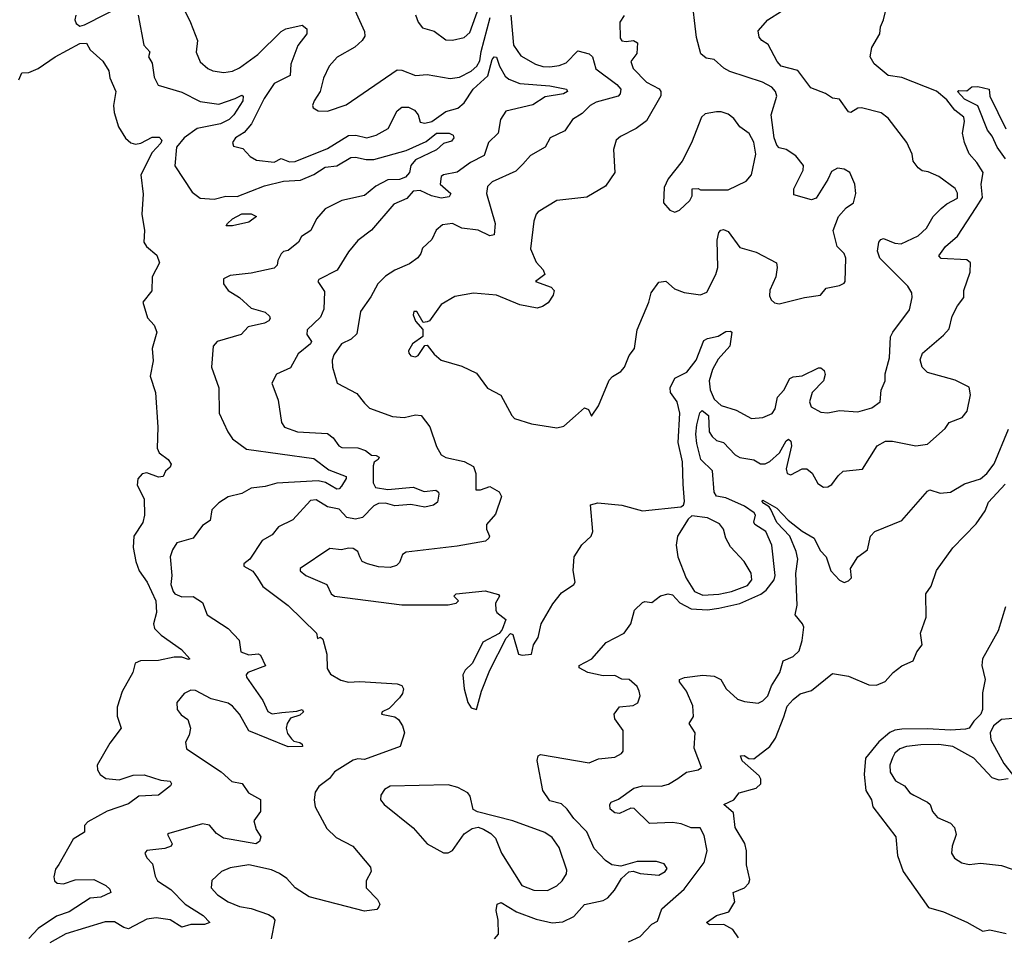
# Model space of a CAD drawing. Extents: x 1552033 to 1694788, y 811965 to 917215.
# Tile 117 of 256: x 1599836 to 1604087, y 837801 to 841766. Entities that reach past the tile are written whole.
import ezdxf

# ---------------------------------------------------------------- set-up
doc = ezdxf.new("R2010")
doc.units = 0

msp = doc.modelspace()

# ---------------------------------------------------------------- linework, layer by layer
at = {"layer": '0CON20XD'}
for points in [[(1602445, 841782.9), (1602426.5, 841755), (1602428.6, 841685), (1602435, 841674.3), (1602455, 841672), (1602485.8, 841675.8), (1602503.3, 841665), (1602500.5, 841619.5), (1602474, 841585), (1602484.5, 841555), (1602542.3, 841495), (1602597, 841467), (1602604.6, 841455), (1602603.4, 841436.6), (1602541.5, 841328.5), (1602497.3, 841295), (1602429.4, 841260.6), (1602410.6, 841245), (1602399.5, 841205), (1602405.4, 841105), (1602365, 841046.5), (1602285, 840999.3), (1602155, 840984.3), (1602075, 840936), (1602066, 840925), (1602055.6, 840894.4), (1602041.5, 840775), (1602065, 840717.5), (1602095.6, 840685), (1602103.1, 840665), (1602062.5, 840635), (1602129.8, 840609.8), (1602142.9, 840595), (1602139.2, 840575), (1602117.2, 840542.8), (1602093.6, 840526.4), (1602070.3, 840519.7), (1601995, 840534.2), (1601895, 840575.6), (1601795, 840584.3), (1601715, 840569.2), (1601656, 840535), (1601605.6, 840464.4), (1601595, 840460), (1601577.5, 840457.5), (1601550, 840505), (1601537.5, 840505), (1601535, 840490), (1601545, 840462.5), (1601577, 840427), (1601577, 840397), (1601531.9, 840365), (1601514.2, 840335), (1601516.2, 840325), (1601525, 840313.8), (1601545, 840308.8), (1601556, 840315), (1601585, 840357.5), (1601595, 840360), (1601625, 840320.8), (1601655, 840294.3), (1601745, 840269.4), (1601807.8, 840237.8), (1601855, 840174.2), (1601913.8, 840143.8), (1601960, 840055), (1601972.3, 840042.3), (1602045, 840020), (1602155, 840002), (1602185, 840008.8), (1602235.6, 840054.4), (1602275, 840088.8), (1602291.7, 840081.7), (1602305, 840052.5), (1602335, 840098), (1602381.3, 840208.7), (1602395, 840224.2), (1602431.1, 840245), (1602446.9, 840265), (1602467.1, 840315), (1602490, 840345), (1602502.5, 840425), (1602552.9, 840545), (1602562.5, 840585), (1602595, 840631.2), (1602625, 840635.8), (1602662.6, 840602.6), (1602705, 840586.9), (1602775, 840577.5), (1602802.1, 840587.9), (1602841.2, 840665), (1602850, 840695), (1602847.6, 840812.4), (1602854, 840846), (1602863.2, 840856.8), (1602875, 840859.5), (1602895, 840851.1), (1602945, 840781.8), (1603015, 840761.1), (1603104, 840715), (1603106.9, 840695), (1603100, 840655), (1603075, 840597.5), (1603073, 840573), (1603080, 840555), (1603095, 840542), (1603115, 840538), (1603225, 840565.6), (1603293.9, 840576.1), (1603317.5, 840605), (1603375, 840616.7), (1603395, 840627.5), (1603400, 840635), (1603403.3, 840735), (1603395, 840756), (1603365.6, 840785), (1603347.9, 840855), (1603371.1, 840915), (1603405, 840953.1), (1603435.5, 840975), (1603445.8, 841015), (1603441.2, 841055), (1603419.5, 841105), (1603395, 841119.8), (1603366.4, 841123.6), (1603340.5, 841109.5), (1603325.5, 841075), (1603275, 840994.6), (1603255, 840987.7), (1603178.5, 841008.5), (1603177.6, 841035), (1603218.5, 841115), (1603220, 841135), (1603187.3, 841177.3), (1603145, 841204.4), (1603115, 841212), (1603105, 841223.8), (1603093.9, 841255), (1603080.9, 841355), (1603105.2, 841435), (1603098.9, 841455), (1603083.4, 841473.4), (1603043.1, 841495), (1602901.5, 841541.5), (1602875.8, 841555.8), (1602835, 841593.3), (1602799.1, 841599.1), (1602777.4, 841617.4), (1602758.3, 841688.3), (1602736.5, 841875)], [(1600078.6, 841785), (1600073.8, 841765), (1600079.5, 841749.5), (1600095, 841738), (1600115, 841743.1), (1600305, 841840.4)], [(1601260.6, 841855), (1601324.3, 841715), (1601325.7, 841695), (1601314.4, 841675), (1601282.6, 841647.4), (1601207, 841603), (1601172.5, 841565), (1601147.2, 841512.8), (1601132.9, 841455), (1601106.9, 841415), (1601100, 841395), (1601103.3, 841385), (1601125, 841372), (1601165, 841370.9), (1601245, 841397.1), (1601465, 841548.2), (1601485, 841548.1), (1601545, 841523.8), (1601595, 841529.1), (1601695, 841511.2), (1601735, 841517.5), (1601785, 841543.8), (1601809.5, 841565), (1601821.9, 841588.1), (1601828, 841628), (1601867.7, 841775)], [(1601545, 841786), (1601555.6, 841755), (1601575, 841730), (1601625, 841715.6), (1601675, 841679.2), (1601705, 841676.8), (1601755, 841688), (1601779.8, 841710.2), (1601830.8, 841855)], [(1601885.8, 837794.2), (1601902.5, 837815), (1601901.1, 837875), (1601893.2, 837916.8), (1601898, 837945), (1601915, 837951.9), (1601981, 837911), (1602065, 837879.2), (1602135, 837864.2), (1602181.5, 837868.5), (1602228.6, 837891.4), (1602275, 837942.7), (1602355, 837960.9), (1602375, 837972.2), (1602404.3, 838005), (1602433.8, 838055), (1602466.4, 838083.6), (1602485, 838086.7), (1602515, 838077.5), (1602595, 838070), (1602622.9, 838085), (1602630.9, 838099.1), (1602618.8, 838118.8), (1602585, 838128.8), (1602501.2, 838128.8), (1602431.7, 838108.3), (1602392.5, 838115), (1602365, 838133.8), (1602315.6, 838185), (1602285, 838257.5), (1602228.6, 838315), (1602199.4, 838355), (1602175, 838377.3), (1602125, 838390.4), (1602095, 838436.2), (1602070.4, 838565), (1602074.5, 838585), (1602085, 838591.2), (1602295, 838555.7), (1602335, 838571.8), (1602405, 838580), (1602433.8, 838595), (1602440.8, 838605), (1602440.8, 838695), (1602406, 838745), (1602402, 838765), (1602425, 838796.7), (1602485, 838802.5), (1602505, 838814.2), (1602514.3, 838845), (1602510.8, 838865), (1602502, 838885), (1602467.5, 838915), (1602435, 838916.2), (1602405, 838932.7), (1602355, 838931.2), (1602289.2, 838945), (1602251.2, 838965), (1602251.2, 838975), (1602305.7, 839005), (1602368.1, 839075), (1602445.3, 839114.7), (1602474.6, 839155), (1602490, 839215), (1602525, 839247.5), (1602535, 839252.5), (1602565, 839247.5), (1602603.1, 839276.9), (1602635, 839285.8), (1602655, 839280.8), (1602686.1, 839246.1), (1602735, 839220.2), (1602805, 839216.3), (1602855, 839223), (1602945, 839243.2), (1603036.3, 839283.7), (1603059.1, 839300.9), (1603093.8, 839345), (1603098.4, 839365), (1603084, 839495), (1603056.9, 839555), (1603010.4, 839585), (1603005.9, 839595), (1603012.8, 839625), (1603006.7, 839635), (1602965, 839664), (1602885, 839699.5), (1602845, 839707), (1602834.5, 839725), (1602826.5, 839816.5), (1602777.4, 839865), (1602758.9, 839935), (1602754.9, 839975), (1602759.4, 840015), (1602772.4, 840067.6), (1602782.3, 840077.7), (1602809.3, 840055), (1602812.9, 839985), (1602825, 839965.5), (1602845, 839946.9), (1602875, 839939.3), (1602924.6, 839885), (1602945, 839874.1), (1603005, 839863.8), (1603035, 839846.4), (1603055, 839846.8), (1603075, 839857.1), (1603115.9, 839894.1), (1603145, 839945.7), (1603155, 839953.1), (1603165.2, 839945.2), (1603168.7, 839925), (1603144.7, 839825), (1603149.2, 839805), (1603165, 839798.6), (1603215, 839825.5), (1603235, 839825.6), (1603256.9, 839806.9), (1603281.7, 839761.7), (1603305.8, 839745.8), (1603325, 839747.5), (1603342.4, 839757.6), (1603369.2, 839795), (1603392, 839815), (1603475, 839824.4), (1603537.8, 839925), (1603574.7, 839945.3), (1603605, 839944.6), (1603705, 839923.9), (1603755, 839932.2), (1603831.2, 839998.8), (1603848.8, 840025), (1603905, 840046.5), (1603927.5, 840075), (1603940.9, 840145), (1603935, 840177.5), (1603875, 840207.5), (1603755, 840240.9), (1603732.7, 840265), (1603723.9, 840296.1), (1603733.3, 840325), (1603825, 840402.5), (1603849.6, 840430.4), (1603862.3, 840485), (1603885, 840529.2), (1603912, 840565), (1603912.9, 840595), (1603939.2, 840675), (1603941.2, 840715), (1603925, 840727.5), (1603815, 840734.4), (1603804, 840745), (1603833.8, 840785), (1603885, 840830), (1603965.5, 840954.5), (1603992.4, 840997.6), (1603987.5, 841055), (1603996.5, 841105), (1603969.2, 841149.2), (1603935.3, 841185.3), (1603915, 841235.6), (1603906.5, 841275), (1603915.8, 841325), (1603912.4, 841345), (1603874, 841374), (1603839, 841419), (1603795, 841456.2), (1603645, 841515.2), (1603585, 841524.2), (1603525.5, 841575), (1603507.7, 841605), (1603515.5, 841645), (1603549.2, 841705), (1603552, 841735), (1603566, 841765), (1603586.9, 841855)], [(1600545, 841810), (1600573.7, 841753.7), (1600603.1, 841675), (1600598.2, 841625), (1600615, 841584), (1600648, 841555), (1600670, 841545), (1600716.8, 841536.8), (1600755, 841542.5), (1600785, 841557.7), (1600863.5, 841615), (1600965, 841714.3), (1600985, 841725.7), (1601055, 841742.5), (1601075, 841726.2), (1601075.6, 841705), (1601036.3, 841653.7), (1601006.6, 841573.4), (1601003.4, 841525), (1600935, 841490.4), (1600891.4, 841425), (1600836.9, 841315), (1600805, 841278.6), (1600767.5, 841255), (1600754, 841235), (1600759.3, 841219.3), (1600799.7, 841209.7), (1600830.8, 841175), (1600858.2, 841158.2), (1600935, 841149.7), (1600965, 841165.7), (1601001.1, 841151.1), (1601025, 841152.4), (1601165, 841208.9), (1601255, 841264.7), (1601287, 841267), (1601335, 841255.5), (1601375, 841266), (1601426.2, 841295), (1601465, 841371.9), (1601485, 841387.6), (1601515, 841387), (1601540.4, 841375), (1601555.9, 841355), (1601565, 841322.5), (1601585, 841318.2), (1601615, 841325.7), (1601675, 841369), (1601727.3, 841382.7), (1601755, 841406.5), (1601793.3, 841465), (1601856.7, 841523.3), (1601875, 841593.1), (1601885, 841605.4), (1601895, 841604), (1601907.1, 841565), (1601932, 841522), (1601947.9, 841507.9), (1601995, 841490.5), (1602125, 841480.2), (1602196.7, 841465), (1602200.8, 841455), (1602183.3, 841445), (1602105, 841432.6), (1602052, 841398), (1601935, 841370.7), (1601912.1, 841335), (1601901.6, 841275), (1601860.4, 841235), (1601840.6, 841179.4), (1601781.8, 841148.2), (1601725, 841106.8), (1601665.4, 841094.6), (1601655, 841087.5), (1601650.9, 841055), (1601697.5, 841015), (1601689.3, 841000.7), (1601655, 840994.5), (1601614.2, 841004.2), (1601565, 841027.5), (1601535, 841024.3), (1601507.2, 840992.8), (1601451.7, 840968.3), (1601355, 840855.7), (1601295, 840811.5), (1601255, 840763.3), (1601206, 840684), (1601127.6, 840642.4), (1601122.9, 840635), (1601151.7, 840591.7), (1601148.2, 840515), (1601135, 840480), (1601076.4, 840425), (1601075.6, 840405), (1601095.6, 840375), (1601091.9, 840365), (1601037.4, 840322.6), (1601005, 840261.9), (1600945, 840233.8), (1600924.3, 840195), (1600952, 840122), (1600965.4, 840025), (1600979.6, 840005), (1601035.7, 839985.7), (1601165, 839977.3), (1601189.7, 839959.7), (1601214, 839925), (1601227, 839917), (1601295.2, 839915.2), (1601328.1, 839905), (1601355, 839884.3), (1601375, 839882.9), (1601388.1, 839875), (1601384, 839865), (1601366.4, 839853.6), (1601361.8, 839838.2), (1601361.5, 839765), (1601372.5, 839745), (1601425, 839735.9), (1601535, 839746.2), (1601582.3, 839727.7), (1601632.3, 839732.3), (1601643.5, 839725), (1601645.8, 839715.8), (1601639, 839681), (1601622.1, 839667.9), (1601585, 839660.2), (1601525, 839670.5), (1601455, 839664.8), (1601415, 839677.5), (1601385, 839674.7), (1601364.8, 839665.2), (1601315.8, 839615), (1601285, 839607.1), (1601247.6, 839615), (1601215, 839650.7), (1601165, 839660.6), (1601115, 839691.2), (1601091.1, 839688.9), (1601015, 839605.5), (1600953.1, 839575), (1600925, 839539.4), (1600882.7, 839515), (1600829.2, 839435), (1600803.5, 839415), (1600803.6, 839405), (1600842.5, 839382.5), (1600862.7, 839355), (1600885, 839317.5), (1600994.4, 839235), (1601117.5, 839115), (1601121.7, 839091.7), (1601135, 839097.5), (1601145, 839090), (1601162.2, 839025), (1601162.5, 838962.5), (1601177.4, 838937.4), (1601222.6, 838912.6), (1601255, 838903.8), (1601303.7, 838906.3), (1601465, 838896.2), (1601485, 838889.5), (1601493.5, 838875), (1601488.9, 838855), (1601475, 838835.6), (1601430.3, 838789.7), (1601400, 838775), (1601397.5, 838765), (1601455, 838754), (1601471.7, 838741.7), (1601488.8, 838715), (1601496.7, 838685), (1601478.8, 838625), (1601325, 838569.6), (1601295, 838572.9), (1601275, 838566.8), (1601195, 838515.5), (1601173.1, 838486.9), (1601127.4, 838452.6), (1601112.1, 838427.9), (1601106.9, 838395), (1601111.1, 838365), (1601161.7, 838271.7), (1601202.6, 838232.6), (1601274.2, 838195), (1601350.5, 838105), (1601352.8, 838085), (1601332.3, 838045), (1601331.9, 838015), (1601381.2, 837965), (1601390, 837945), (1601386.4, 837933.6), (1601378, 837922), (1601325, 837914.2), (1601085, 837975.7), (1601025, 838015.6), (1600988.5, 838055), (1600957.2, 838077.2), (1600923.1, 838093.1), (1600825, 838115.1), (1600745, 838101.3), (1600707.5, 838085), (1600665, 838046.2), (1600661.9, 838015), (1600690, 837985), (1600735.8, 837955), (1600785, 837934.7), (1600835, 837926.1), (1600910.5, 837899.5), (1600928.9, 837888.9), (1600937.8, 837875), (1600921.5, 837795)], [(1603215, 840227.5), (1603285, 840261.4), (1603295, 840262), (1603309.3, 840249.3), (1603313.3, 840233.3), (1603306.2, 840205), (1603257.7, 840155), (1603245.6, 840115), (1603253.6, 840093.6), (1603295, 840070.6), (1603325, 840066.7), (1603375, 840076.7), (1603455, 840071.1), (1603515, 840089.1), (1603550.4, 840115), (1603555.6, 840165), (1603572.5, 840205), (1603573.3, 840235), (1603592.1, 840305), (1603596.4, 840395), (1603605.5, 840415), (1603678.1, 840511.9), (1603690, 840565), (1603687.9, 840585), (1603670, 840615), (1603549.3, 840735), (1603540, 840765), (1603545.4, 840804.6), (1603553.4, 840816.6), (1603565, 840820.4), (1603615, 840800.6), (1603642.3, 840797.7), (1603715, 840831.3), (1603750.8, 840865), (1603780.5, 840915), (1603815, 840949.6), (1603839.3, 840970.7), (1603885, 840994.7), (1603885, 841016), (1603875, 841035.8), (1603805, 841088), (1603758.8, 841108.8), (1603732.7, 841112.7), (1603715, 841126.2), (1603693.3, 841155), (1603688.8, 841185), (1603666.9, 841235), (1603585, 841340.5), (1603555, 841363.3), (1603470, 841385), (1603455, 841382.9), (1603425, 841364.3), (1603415, 841367.5), (1603375, 841422), (1603345, 841426.2), (1603315, 841446.6), (1603251.2, 841471.2), (1603195, 841546.2), (1603124.3, 841565), (1603105.7, 841585), (1603068, 841658), (1603040, 841675), (1603029.3, 841689.3), (1603025, 841717.5), (1603066.2, 841765), (1603125, 841802.5)], [(1600346.7, 841785), (1600371.9, 841655), (1600396.9, 841626.9), (1600392.2, 841605), (1600407.2, 841577.2), (1600416.7, 841516.7), (1600433, 841483), (1600535, 841452.1), (1600615, 841412.1), (1600695, 841400.8), (1600765.7, 841425.7), (1600795, 841440), (1600800.8, 841435), (1600798.7, 841415), (1600759.7, 841355), (1600739.7, 841335), (1600702.5, 841315), (1600602.5, 841295), (1600545, 841255.3), (1600512.8, 841215), (1600505, 841134), (1600580.9, 841020.9), (1600615, 840994.4), (1600675, 840989.6), (1600725, 841003.3), (1600775, 841001.8), (1600892.7, 841047.3), (1600975, 841067.9), (1601047.6, 841072.4), (1601105, 841097), (1601155, 841128.1), (1601205.6, 841134.4), (1601265, 841169.6), (1601285, 841172.3), (1601331.3, 841161.3), (1601365, 841161.3), (1601505, 841200.8), (1601590.7, 841239.3), (1601635, 841275.1), (1601690, 841275), (1601707.3, 841267.3), (1601710, 841255), (1601699.4, 841240.6), (1601665, 841230), (1601635, 841203.9), (1601545, 841160), (1601524.8, 841135), (1601519.2, 841105), (1601501.6, 841085), (1601475, 841075.2), (1601425, 841073), (1601373.5, 841046.5), (1601325, 841006.2), (1601226.2, 840983.8), (1601155, 840948.9), (1601117.1, 840905), (1601092.5, 840855), (1601051.7, 840828.3), (1601038.8, 840805), (1600995, 840768.8), (1600975, 840763.8), (1600965, 840753.8), (1600950, 840725), (1600947.5, 840705), (1600935, 840691.6), (1600835, 840670.2), (1600745, 840660.9), (1600715, 840645.6), (1600715.5, 840625), (1600735, 840595.8), (1600785, 840565.7), (1600835, 840518.6)], [(1601956.7, 841785), (1601968.1, 841655), (1601999.7, 841609.7), (1602062.8, 841572.8), (1602095, 841562.7), (1602125, 841561.6), (1602165, 841567.7), (1602195, 841579.7), (1602245, 841631.5), (1602295, 841618.5), (1602308.9, 841605), (1602323.7, 841553.7), (1602414, 841485), (1602431.6, 841465), (1602428.2, 841445), (1602419.5, 841435), (1602325, 841409.8), (1602299.1, 841395), (1602265, 841360.5), (1602222.9, 841335), (1602189.2, 841285), (1602126.7, 841255), (1602104, 841215), (1602041.3, 841178.7), (1602008, 841142), (1601978.6, 841111.4), (1601875.3, 841064.7), (1601855.5, 841045), (1601851.5, 841015), (1601888.9, 840885), (1601884.4, 840835.6), (1601865, 840831.9), (1601815, 840856.4), (1601745, 840864.5), (1601705, 840884.7), (1601661.4, 840878.6), (1601633.5, 840856.5), (1601615, 840815.7), (1601575, 840778.8), (1601568.1, 840755), (1601555, 840737.1), (1601519.1, 840710.9), (1601455, 840683.3), (1601415, 840658.1), (1601381.9, 840625), (1601352.4, 840567.6), (1601307.3, 840505), (1601291.1, 840408.9), (1601266.5, 840385), (1601225.4, 840365), (1601192.3, 840317.7), (1601185.3, 840295), (1601186.2, 840265), (1601206.2, 840195), (1601290.7, 840150.7), (1601325, 840109.2), (1601346.7, 840086.7), (1601445, 840051.1), (1601495, 840047.3), (1601545, 840058.8), (1601569.2, 840055), (1601606.3, 840006.3), (1601635, 839922), (1601655.4, 839885.4), (1601675, 839874.5), (1601755, 839857.3), (1601794.6, 839834.6), (1601804.6, 839804.6), (1601804.5, 839734.5), (1601825, 839734.5), (1601865, 839748.2), (1601906.2, 839726.2), (1601915.6, 839705), (1601890.3, 839629.7), (1601851.4, 839585), (1601851.9, 839565), (1601864, 839535), (1601862, 839525), (1601846.6, 839513.4), (1601725, 839491.3), (1601504.7, 839465.3), (1601488, 839455), (1601475, 839420), (1601463, 839407), (1601435, 839398.9), (1601385, 839401.5), (1601337.5, 839415), (1601313.8, 839425), (1601304.3, 839444.3), (1601295, 839468), (1601275, 839480.6), (1601255, 839482.9), (1601225, 839475.8), (1601175, 839481.2), (1601047.1, 839395), (1601046.9, 839385), (1601070.5, 839365), (1601161.5, 839325), (1601180, 839285), (1601195, 839274.5), (1601485, 839238.2), (1601685, 839238), (1601720, 839245), (1601730, 839255), (1601710, 839275), (1601720, 839285), (1601845, 839298.6), (1601903, 839283), (1601907.5, 839275), (1601890, 839245), (1601892, 839215), (1601896.2, 839205), (1601934.3, 839175), (1601919.4, 839130.6), (1601905.7, 839114.3), (1601835, 839076.4), (1601790.9, 838985), (1601758.9, 838955), (1601749.5, 838935), (1601754.3, 838875), (1601771.2, 838815), (1601785, 838792.5), (1601807.5, 838785), (1601830, 838865), (1601866, 838955), (1601935.9, 839094.1), (1601955, 839113.3), (1601965, 839110), (1601990, 839025), (1602005, 839020.9), (1602046, 839025), (1602054, 839065), (1602074.1, 839095.9), (1602087.8, 839155), (1602137.7, 839242.3), (1602175, 839290), (1602228.8, 839325), (1602233.8, 839335), (1602225.9, 839385.9), (1602230, 839445), (1602262.7, 839497.3), (1602303.3, 839535), (1602310.8, 839555), (1602300, 839670), (1602332, 839678), (1602435, 839668.3), (1602525, 839644.2), (1602689.7, 839660.3), (1602701.7, 839668.3), (1602706.4, 839683.6), (1602700.4, 839759.6), (1602697.1, 839855), (1602678.3, 839938.3), (1602685.4, 840065.4), (1602674.6, 840115), (1602645.8, 840155), (1602644, 840175), (1602665, 840216.7), (1602716.6, 840243.4), (1602756.6, 840295), (1602790.3, 840379.7), (1602805, 840388.5), (1602851.8, 840398.2), (1602885, 840418.5), (1602905, 840420), (1602910.8, 840415), (1602902.2, 840355), (1602851.5, 840298.5), (1602827, 840255), (1602813.3, 840205), (1602816.9, 840166.9), (1602835, 840126.5), (1602865, 840099.1), (1602929.1, 840079.1), (1602995, 840042.5), (1603045, 840047.5), (1603085, 840064.6), (1603098.1, 840085), (1603107.9, 840135), (1603135, 840165.4), (1603160.4, 840215), (1603175, 840222.7), (1603215, 840227.5)], [(1599832.4, 841505), (1599845, 841536.1), (1599875, 841537.3), (1599915.5, 841554.5), (1599988.4, 841605), (1600095, 841662.5), (1600124.2, 841664.2), (1600140, 841635), (1600195, 841586), (1600220, 841545), (1600224.6, 841514.6), (1600251.2, 841455), (1600241.1, 841395), (1600242.9, 841365), (1600262.5, 841302.5), (1600293.1, 841253.1), (1600315, 841232.9), (1600335, 841227.4), (1600358.1, 841231.9), (1600407.8, 841257.8), (1600437.6, 841257.6), (1600448.8, 841245), (1600445, 841231.8), (1600408.1, 841191.9), (1600358.2, 841095), (1600368.4, 841011.6), (1600362.5, 840925), (1600374.8, 840855), (1600371.8, 840805), (1600383.1, 840785), (1600427.9, 840747.9), (1600439.4, 840715), (1600407, 840655), (1600405.8, 840594.2), (1600367.8, 840545), (1600387.8, 840477.8), (1600415.8, 840445.8), (1600427.6, 840415), (1600407.3, 840345), (1600411.7, 840291.7), (1600398.6, 840225), (1600421.6, 840155), (1600432.1, 840005), (1600429.6, 839915), (1600437.5, 839895), (1600476.4, 839865), (1600490, 839845), (1600485, 839831.9), (1600464.7, 839815.3), (1600455, 839791.5), (1600435, 839788.6), (1600385, 839808.3), (1600365, 839803.3), (1600345, 839782.5), (1600343.3, 839755), (1600373.2, 839695), (1600374.8, 839625), (1600366.6, 839593.4), (1600328.1, 839535), (1600325.4, 839485), (1600336.8, 839425), (1600351.5, 839385), (1600386.4, 839335), (1600423.9, 839255), (1600425.9, 839204.1), (1600413.6, 839155), (1600417.3, 839135), (1600446, 839106), (1600534.2, 839045), (1600570, 839005), (1600565, 839001.2), (1600535, 839011.5), (1600502.1, 839012.1), (1600435, 838997.5), (1600357.5, 838995), (1600333.8, 838985), (1600324.3, 838945.7), (1600277.4, 838862.6), (1600256.4, 838795), (1600256.9, 838756.9), (1600273.5, 838705), (1600225, 838640), (1600170, 838545), (1600171.5, 838525), (1600182.5, 838505), (1600207.1, 838487.1), (1600265, 838481.1), (1600325, 838501.1), (1600372.6, 838502.6), (1600445, 838480), (1600485.9, 838475.9), (1600491.2, 838465), (1600486, 838455), (1600435, 838415.6), (1600349.4, 838410.6), (1600305, 838377.5), (1600213.9, 838346.1), (1600130.3, 838299.7), (1600116, 838285), (1600116, 838255), (1600067.1, 838225), (1600004.6, 838115.4), (1599990.6, 838095), (1599982.9, 838062.9), (1599986, 838045), (1599996.7, 838035), (1600025, 838032.1), (1600075, 838049.6), (1600155, 838050.9), (1600208, 838025), (1600225, 838008.8), (1600228.8, 837995), (1600185.2, 837974.8), (1600139.6, 837970.4), (1600048.8, 837911.2), (1599995, 837892.9), (1599915, 837838.8), (1599875, 837796.4)], [(1604092.8, 841165), (1604056.2, 841215), (1604035, 841262.5), (1604015, 841288.1), (1603973, 841393), (1603915, 841422.3), (1603884.4, 841455), (1603890.3, 841459.7), (1603925, 841458.8), (1603947.5, 841475), (1603972.7, 841477.3), (1604022.5, 841465), (1604024.2, 841435), (1604093.8, 841293.8)], [(1602665, 840934), (1602685, 840942.5), (1602728.8, 840985), (1602740, 841005), (1602740, 841035), (1602765, 841036), (1602775, 841030), (1602895, 841030.6), (1602971.8, 841068.2), (1602995.6, 841095), (1603013.6, 841185), (1603005.8, 841235.8), (1602985, 841274.4), (1602945, 841302.5), (1602918.9, 841338.9), (1602895, 841356.9), (1602865, 841368.1), (1602845, 841368.1), (1602795, 841358.1), (1602779.2, 841345), (1602735.8, 841234.2), (1602696.7, 841155), (1602635, 841077.5), (1602618.8, 841041.2), (1602616.2, 840975), (1602642.3, 840942.3), (1602665, 840934)], [(1600755, 840874.6), (1600727.5, 840875), (1600732.5, 840885), (1600755, 840905.8), (1600795, 840927.1), (1600835, 840926.2), (1600857.5, 840915), (1600825, 840890.6), (1600755, 840874.6)], [(1600835, 840518.6), (1600895, 840502.5), (1600914, 840485), (1600916.9, 840475), (1600910.8, 840465), (1600893.3, 840455), (1600822, 840438), (1600791.2, 840405), (1600688, 840375), (1600671.4, 840355), (1600663.8, 840265), (1600695.7, 840175), (1600696.2, 840065), (1600734.2, 839985), (1600753.8, 839955), (1600815, 839909.6), (1601105, 839870), (1601170.7, 839820.7), (1601245, 839792.5), (1601245, 839782.9), (1601225, 839750.6), (1601215, 839738.9), (1601205, 839737.3), (1601156.1, 839766.1), (1601125, 839773.8), (1600946.2, 839763.8), (1600895, 839748.3), (1600835, 839741.8), (1600795, 839718.9), (1600736.4, 839703.6), (1600695, 839678.1), (1600665, 839648), (1600658.6, 839601.4), (1600625, 839580.6), (1600585, 839525.6), (1600514.4, 839505), (1600495, 839475.8), (1600485.9, 839445), (1600492.9, 839365), (1600488.8, 839325), (1600497.5, 839295), (1600505.8, 839285), (1600535, 839272.7), (1600585, 839273.1), (1600625, 839247.1), (1600644.7, 839194.7), (1600735, 839135.8), (1600782.5, 839085), (1600790, 839035), (1600825, 839022), (1600865, 839026), (1600875, 839020), (1600896.4, 838973.6), (1600820, 838945), (1600812.9, 838935), (1600814.4, 838925), (1600885, 838824.4), (1600906.4, 838776.4), (1600925, 838766.9), (1600967.3, 838772.7), (1601032.1, 838777.9), (1601055, 838785.4), (1601060.8, 838775), (1601045, 838761.5), (1601005, 838747.8), (1600990, 838725), (1600986.2, 838705), (1600992.4, 838682.4), (1601008.8, 838658.8), (1601019.1, 838649.1), (1601045, 838642.9), (1601055.6, 838635), (1601056, 838625), (1600995, 838623.5), (1600825, 838693.6), (1600784.8, 838765), (1600755, 838799.8), (1600735, 838813.1), (1600661.8, 838831.8), (1600595, 838867.1), (1600575, 838869.6), (1600545.8, 838855), (1600514, 838815), (1600515.8, 838785), (1600532.8, 838762.8), (1600561.7, 838741.7), (1600572.9, 838705), (1600567.5, 838675), (1600552, 838645), (1600556.2, 838615), (1600705, 838515.6), (1600751.1, 838475), (1600795.8, 838465.8), (1600823.5, 838425), (1600875, 838396.2), (1600875.4, 838355), (1600875, 838344.2), (1600846.9, 838305), (1600856.4, 838266.4), (1600876.2, 838235), (1600871.2, 838215), (1600855, 838205.7), (1600715, 838229.7), (1600685, 838249.6), (1600655, 838285.6), (1600625, 838291.9), (1600480, 838250), (1600473.8, 838245), (1600493.8, 838205), (1600490, 838195), (1600462.5, 838185), (1600385, 838176.9), (1600376, 838165), (1600384.2, 838145), (1600408.5, 838118.5), (1600420.4, 838065), (1600430.8, 838045), (1600487.5, 838007.5), (1600550.6, 837945), (1600627.3, 837895), (1600656.7, 837865), (1600633.1, 837856.9), (1600575, 837857), (1600535.3, 837844.7), (1600485, 837876.7), (1600424.3, 837885.7), (1600385, 837879.1), (1600305, 837837.8), (1600285, 837843.2), (1600245, 837868.2), (1600205, 837868.2), (1600035, 837816.7), (1599965, 837777.9)], [(1602465, 837781.9), (1602515, 837804.4), (1602565, 837858.8), (1602589.3, 837870.7), (1602608.6, 837925), (1602705, 838010), (1602791.5, 838125), (1602804.4, 838175), (1602791.3, 838241.3), (1602774.2, 838274.2), (1602735, 838273.9), (1602691.5, 838291.5), (1602655, 838297), (1602555, 838292.9), (1602488.3, 838358.3), (1602475, 838358.9), (1602425, 838336.3), (1602405, 838338.6), (1602384.6, 838355), (1602383.8, 838375), (1602390, 838385), (1602421.7, 838398.3), (1602487.8, 838445), (1602526.4, 838456.4), (1602605, 838454.6), (1602636.7, 838463.3), (1602678, 838488), (1602714.6, 838515.4), (1602764.5, 838525.5), (1602780, 838535), (1602747.9, 838617.9), (1602751.8, 838685), (1602725.7, 838725), (1602744.7, 838755.3), (1602741.8, 838801.8), (1602714.8, 838865), (1602684.2, 838905), (1602684.6, 838915), (1602706.8, 838923.2), (1602785, 838933.5), (1602835, 838929.3), (1602862.5, 838915), (1602886.7, 838875), (1602935, 838830), (1602965, 838820), (1603025, 838812.5), (1603045, 838822.9), (1603065.5, 838845), (1603081.8, 838888.2), (1603117.5, 838945), (1603131.9, 838995), (1603175, 839014.5), (1603200.8, 839039.2), (1603215, 839083.3), (1603221.2, 839141.2), (1603216.1, 839156.1), (1603183.8, 839195), (1603193.4, 839236.6), (1603187, 839373), (1603195.9, 839435), (1603187.9, 839467.9), (1603161.6, 839535), (1603105, 839593.2), (1603078.8, 839648.8), (1603071.1, 839661.1), (1603048.6, 839675), (1603040.8, 839685), (1603045, 839690), (1603105, 839655.4), (1603153.9, 839603.9), (1603215, 839555.6), (1603266, 839525), (1603291.8, 839471.8), (1603317.5, 839445), (1603337.5, 839385), (1603375, 839344), (1603395, 839334.2), (1603415, 839341.2), (1603426.7, 839355), (1603423.3, 839395), (1603454.5, 839445.5), (1603496.2, 839475), (1603510, 839535), (1603528.8, 839555), (1603645, 839602.5), (1603755, 839729.2), (1603765, 839733.8), (1603809.5, 839719.5), (1603855, 839724.4), (1603915, 839760), (1603985, 839782.3), (1604011.6, 839805), (1604042.7, 839847.3), (1604105, 839996.7)], [(1602939.5, 837799.5), (1602915, 837834.4), (1602876.4, 837856.4), (1602814.7, 837854.7), (1602801.2, 837865), (1602844, 837895), (1602898.1, 837911.9), (1602923.6, 837955), (1602916, 837995), (1602965, 838015.6), (1602984.4, 838035), (1602988.7, 838051.3), (1602974.5, 838114.5), (1602973.6, 838175), (1602966.6, 838206.6), (1602925, 838275.5), (1602918.4, 838338.4), (1602876, 838375), (1602919.5, 838395), (1602941.8, 838425), (1603015, 838445.8), (1603035.6, 838465), (1603036, 838485), (1603029.3, 838499.3), (1602955, 838563.8), (1602947.5, 838585), (1602963.9, 838586.1), (1602984.2, 838574.2), (1603005, 838572.5), (1603074.8, 838625.2), (1603098.7, 838661.3), (1603135, 838754.2), (1603150.2, 838799.8), (1603175, 838828.7), (1603205, 838853.2), (1603255, 838867.8), (1603345, 838940.8), (1603415, 838929.4), (1603501.9, 838891.9), (1603535, 838890), (1603573.1, 838906.9), (1603607.8, 838945), (1603645, 838973.8), (1603693.9, 838996.1), (1603710, 839035), (1603733.1, 839065), (1603725.4, 839115), (1603749.3, 839185), (1603748.6, 839285), (1603771.9, 839318.1), (1603795, 839386.2), (1603865, 839484.2), (1603965, 839587.5), (1604005, 839643.3), (1604018.7, 839681.3), (1604090.5, 839759.5)], [(1602785, 839279.2), (1602855, 839284.3), (1602908.5, 839295), (1602978.2, 839321.8), (1602996.7, 839345), (1602994.4, 839374.4), (1602964.4, 839424.4), (1602905, 839487.8), (1602885.4, 839525), (1602874.8, 839564.8), (1602856.9, 839586.9), (1602805, 839612.9), (1602738.3, 839621.7), (1602722.6, 839607.4), (1602675.9, 839534.1), (1602670.8, 839495), (1602678.1, 839445), (1602713.4, 839353.4), (1602750, 839295), (1602785, 839279.2)], [(1604091.7, 839228.3), (1604060.4, 839125), (1603993.1, 839005), (1603990, 838975), (1604004.4, 838915), (1603992.5, 838857.5), (1603993.7, 838785), (1603985.8, 838765), (1603955.4, 838735), (1603935.4, 838704.6), (1603919.5, 838700.5), (1603855, 838695.6), (1603755, 838702.3), (1603645, 838700.4), (1603615, 838696.6), (1603593.4, 838686.6), (1603544.8, 838645.2), (1603487.6, 838575), (1603481.6, 838505), (1603489.1, 838435), (1603514.2, 838395), (1603520, 838365), (1603618.8, 838235), (1603625.6, 838155), (1603650.6, 838085), (1603759.7, 837929.7), (1603825, 837911.5), (1603925, 837867.2), (1603995, 837827.5), (1604025, 837833.3), (1604095, 837818)], [(1604175, 838751.3), (1604075, 838741.8), (1604040.9, 838715), (1604025.8, 838685), (1604028.8, 838655), (1604085, 838552.9), (1604122.5, 838505)], [(1604104, 838486), (1604065, 838480.7), (1604035, 838490.2), (1603955, 838575.2), (1603865, 838626.3), (1603804.8, 838634.8), (1603726.6, 838633.4), (1603665, 838626), (1603635.5, 838615), (1603615, 838597.1), (1603603.7, 838576.3), (1603592.6, 838545), (1603594.1, 838515), (1603617.5, 838477.5), (1603655.6, 838455), (1603678.9, 838425), (1603696.1, 838416.1), (1603755.6, 838385), (1603766.5, 838375), (1603776.5, 838345), (1603798.9, 838318.9), (1603854.4, 838294.4), (1603872, 838275), (1603880, 838245), (1603861.9, 838195), (1603859.2, 838165), (1603872.8, 838142.8), (1603903.4, 838123.4), (1603935, 838115.4), (1603985, 838121.5), (1604075, 838112.1), (1604205, 838067.5)], [(1602115, 838002.9), (1602155, 838023.3), (1602178.6, 838045), (1602197.1, 838075), (1602198.3, 838091.7), (1602165, 838190), (1602135, 838231.8), (1602103.8, 838253.8), (1601965, 838304.5), (1601813, 838343), (1601794.1, 838354.1), (1601780.9, 838410.9), (1601770, 838425), (1601727.8, 838447.8), (1601685, 838460.5), (1601435, 838454.5), (1601410.8, 838439.2), (1601394.4, 838415), (1601392.9, 838395), (1601409.2, 838375), (1601534.6, 838274.6), (1601594.7, 838204.7), (1601665, 838165.7), (1601685, 838165.7), (1601705, 838175.8), (1601755, 838248), (1601789.3, 838270.7), (1601815, 838277.5), (1601838.3, 838268.3), (1601870.3, 838250.3), (1601889.7, 838229.7), (1601915.5, 838165), (1602004, 838025), (1602055, 838004.3), (1602115, 838002.9)]]:
    msp.add_lwpolyline(points, dxfattribs=at)

doc.saveas('drawing.dxf')
